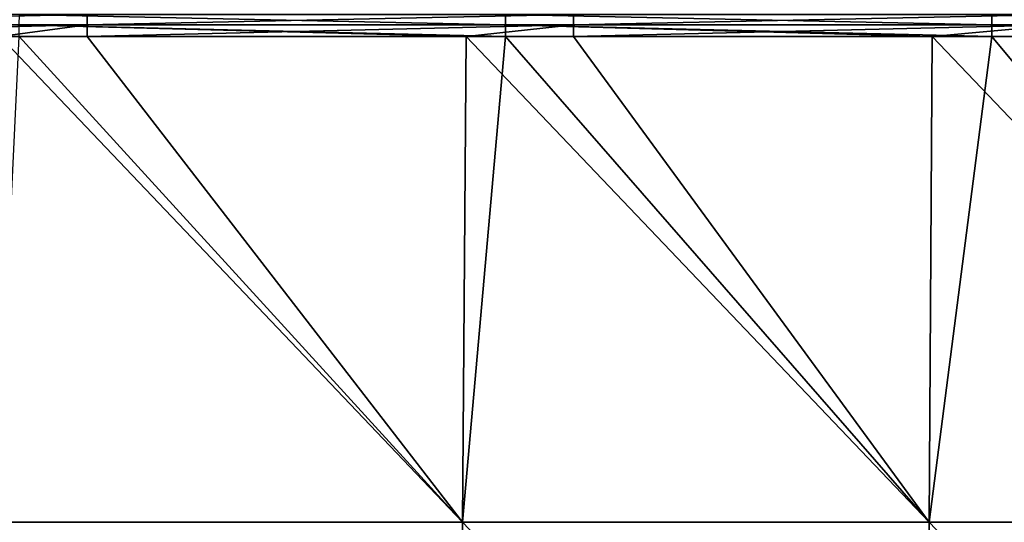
# Model space of a CAD drawing. Header units: millimetres. Extents: x -168 to 168, y -6 to 84.
# Tile 26 of 256: x -112 to -87, y 27 to 40. Entities that reach past the tile are written whole.
import ezdxf

# ---------------------------------------------------------------- set-up
doc = ezdxf.new("R2010")
doc.units = ezdxf.units.MM
doc.header["$LTSCALE"] = 65.185185
for name, color, linetype in [('107', 7, 'CONTINUOUS'), ('109', 7, 'CONTINUOUS'), ('110', 7, 'CONTINUOUS'), ('111', 7, 'CONTINUOUS')]:
    doc.layers.add(name, color=color, linetype=linetype)

msp = doc.modelspace()

# ---------------------------------------------------------------- linework, layer by layer
at = {"layer": '107', "linetype": 'CONTINUOUS'}
for points in [[(-112.285, 39.86, -49.608), (-112.283, 40.128, -49.476), (-99.905, 39.86, -49.608), (-112.285, 39.86, -49.608)], [(-99.905, 39.86, -49.608), (-112.283, 40.128, -49.476), (-99.903, 40.128, -49.476), (-99.905, 39.86, -49.608)], [(-99.905, 39.86, -49.608), (-99.903, 40.128, -49.476), (-87.525, 39.86, -49.608), (-99.905, 39.86, -49.608)], [(-87.525, 39.86, -49.608), (-99.903, 40.128, -49.476), (-87.523, 40.128, -49.476), (-87.525, 39.86, -49.608)], [(-87.525, 39.86, -49.608), (-87.523, 40.128, -49.476), (-75.145, 39.86, -49.608), (-87.525, 39.86, -49.608)], [(-75.145, 39.86, -49.608), (-87.523, 40.128, -49.476), (-75.143, 40.128, -49.476), (-75.145, 39.86, -49.608)], [(-112.287, 39.565, -49.655), (-112.285, 39.86, -49.608), (-100.911, 39.565, -49.655), (-112.287, 39.565, -49.655)], [(-99.907, 39.565, -49.655), (-112.285, 39.86, -49.608), (-99.905, 39.86, -49.608), (-99.907, 39.565, -49.655)], [(-100.911, 39.565, -49.655), (-112.285, 39.86, -49.608), (-99.907, 39.565, -49.655), (-100.911, 39.565, -49.655)], [(-99.907, 39.565, -49.655), (-99.905, 39.86, -49.608), (-89.039, 39.565, -49.655), (-99.907, 39.565, -49.655)], [(-87.527, 39.565, -49.655), (-99.905, 39.86, -49.608), (-87.525, 39.86, -49.608), (-87.527, 39.565, -49.655)], [(-89.039, 39.565, -49.655), (-99.905, 39.86, -49.608), (-87.527, 39.565, -49.655), (-89.039, 39.565, -49.655)], [(-87.527, 39.565, -49.655), (-87.525, 39.86, -49.608), (-77.167, 39.565, -49.655), (-87.527, 39.565, -49.655)], [(-75.147, 39.565, -49.655), (-87.525, 39.86, -49.608), (-75.145, 39.86, -49.608), (-75.147, 39.565, -49.655)], [(-77.167, 39.565, -49.655), (-87.525, 39.86, -49.608), (-75.147, 39.565, -49.655), (-77.167, 39.565, -49.655)]]:
    msp.add_3dface(points, dxfattribs=at)
at = {"layer": '109', "linetype": 'CONTINUOUS'}
for points in [[(-112.88, 27.198, -49.763), (-112.287, 39.565, -49.655), (-100.998, 27.198, -49.763), (-112.88, 27.198, -49.763)], [(-112.287, 39.565, -49.655), (-100.911, 39.565, -49.655), (-100.998, 27.198, -49.763), (-112.287, 39.565, -49.655)], [(-100.911, 39.565, -49.655), (-99.907, 39.565, -49.655), (-100.998, 27.198, -49.763), (-100.911, 39.565, -49.655)], [(-100.998, 27.198, -49.763), (-99.907, 39.565, -49.655), (-89.116, 27.198, -49.763), (-100.998, 27.198, -49.763)], [(-99.907, 39.565, -49.655), (-89.039, 39.565, -49.655), (-89.116, 27.198, -49.763), (-99.907, 39.565, -49.655)], [(-89.039, 39.565, -49.655), (-87.527, 39.565, -49.655), (-89.116, 27.198, -49.763), (-89.039, 39.565, -49.655)], [(-89.116, 27.198, -49.763), (-87.527, 39.565, -49.655), (-77.234, 27.198, -49.763), (-89.116, 27.198, -49.763)], [(-87.527, 39.565, -49.655), (-77.167, 39.565, -49.655), (-77.234, 27.198, -49.763), (-87.527, 39.565, -49.655)], [(-112.88, 27.198, -49.763), (-101.086, 14.818, -49.871), (-112.978, 14.818, -49.871), (-112.88, 27.198, -49.763)], [(-112.88, 27.198, -49.763), (-100.998, 27.198, -49.763), (-101.086, 14.818, -49.871), (-112.88, 27.198, -49.763)], [(-100.998, 27.198, -49.763), (-89.193, 14.818, -49.871), (-101.086, 14.818, -49.871), (-100.998, 27.198, -49.763)], [(-100.998, 27.198, -49.763), (-89.116, 27.198, -49.763), (-89.193, 14.818, -49.871), (-100.998, 27.198, -49.763)], [(-89.116, 27.198, -49.763), (-77.301, 14.818, -49.871), (-89.193, 14.818, -49.871), (-89.116, 27.198, -49.763)], [(-89.116, 27.198, -49.763), (-77.234, 27.198, -49.763), (-77.301, 14.818, -49.871), (-89.116, 27.198, -49.763)]]:
    msp.add_3dface(points, dxfattribs=at)
at = {"layer": '110', "linetype": 'CONTINUOUS'}
for points in [[(-112.88, 27.198, 49.763), (-100.998, 27.198, 49.763), (-112.783, 39.565, 49.655), (-112.88, 27.198, 49.763)], [(-112.783, 39.565, 49.655), (-100.998, 27.198, 49.763), (-110.555, 39.565, 49.655), (-112.783, 39.565, 49.655)], [(-110.555, 39.565, 49.655), (-100.998, 27.198, 49.763), (-100.911, 39.565, 49.655), (-110.555, 39.565, 49.655)], [(-100.998, 27.198, 49.763), (-89.116, 27.198, 49.763), (-100.911, 39.565, 49.655), (-100.998, 27.198, 49.763)], [(-100.911, 39.565, 49.655), (-89.116, 27.198, 49.763), (-98.175, 39.565, 49.655), (-100.911, 39.565, 49.655)], [(-98.175, 39.565, 49.655), (-89.116, 27.198, 49.763), (-89.039, 39.565, 49.655), (-98.175, 39.565, 49.655)], [(-89.116, 27.198, 49.763), (-77.234, 27.198, 49.763), (-89.039, 39.565, 49.655), (-89.116, 27.198, 49.763)], [(-89.039, 39.565, 49.655), (-77.234, 27.198, 49.763), (-85.795, 39.565, 49.655), (-89.039, 39.565, 49.655)], [(-112.88, 27.198, 49.763), (-112.978, 14.818, 49.871), (-101.086, 14.818, 49.871), (-112.88, 27.198, 49.763)], [(-100.998, 27.198, 49.763), (-112.88, 27.198, 49.763), (-101.086, 14.818, 49.871), (-100.998, 27.198, 49.763)], [(-100.998, 27.198, 49.763), (-101.086, 14.818, 49.871), (-89.193, 14.818, 49.871), (-100.998, 27.198, 49.763)], [(-89.116, 27.198, 49.763), (-100.998, 27.198, 49.763), (-89.193, 14.818, 49.871), (-89.116, 27.198, 49.763)], [(-89.116, 27.198, 49.763), (-89.193, 14.818, 49.871), (-77.301, 14.818, 49.871), (-89.116, 27.198, 49.763)], [(-77.234, 27.198, 49.763), (-89.116, 27.198, 49.763), (-77.301, 14.818, 49.871), (-77.234, 27.198, 49.763)]]:
    msp.add_3dface(points, dxfattribs=at)
at = {"layer": '111', "linetype": 'CONTINUOUS'}
for points in [[(-122.936, 39.86, 49.608), (-110.555, 39.86, 49.608), (-110.555, 40.128, 49.476), (-122.936, 39.86, 49.608)], [(-122.936, 40.128, 49.476), (-122.936, 39.86, 49.608), (-110.555, 40.128, 49.476), (-122.936, 40.128, 49.476)], [(-98.175, 39.86, 49.608), (-98.175, 40.128, 49.476), (-110.555, 39.86, 49.608), (-98.175, 39.86, 49.608)], [(-110.555, 39.86, 49.608), (-98.175, 40.128, 49.476), (-110.555, 40.128, 49.476), (-110.555, 39.86, 49.608)], [(-85.795, 39.86, 49.608), (-85.795, 40.128, 49.476), (-98.175, 39.86, 49.608), (-85.795, 39.86, 49.608)], [(-98.175, 39.86, 49.608), (-85.795, 40.128, 49.476), (-98.175, 40.128, 49.476), (-98.175, 39.86, 49.608)], [(-122.936, 39.565, 49.655), (-112.783, 39.565, 49.655), (-110.555, 39.86, 49.608), (-122.936, 39.565, 49.655)], [(-122.936, 39.86, 49.608), (-122.936, 39.565, 49.655), (-110.555, 39.86, 49.608), (-122.936, 39.86, 49.608)], [(-112.783, 39.565, 49.655), (-110.555, 39.565, 49.655), (-110.555, 39.86, 49.608), (-112.783, 39.565, 49.655)], [(-110.555, 39.565, 49.655), (-100.911, 39.565, 49.655), (-98.175, 39.86, 49.608), (-110.555, 39.565, 49.655)], [(-110.555, 39.565, 49.655), (-98.175, 39.86, 49.608), (-110.555, 39.86, 49.608), (-110.555, 39.565, 49.655)], [(-100.911, 39.565, 49.655), (-98.175, 39.565, 49.655), (-98.175, 39.86, 49.608), (-100.911, 39.565, 49.655)], [(-98.175, 39.565, 49.655), (-89.039, 39.565, 49.655), (-85.795, 39.86, 49.608), (-98.175, 39.565, 49.655)], [(-98.175, 39.565, 49.655), (-85.795, 39.86, 49.608), (-98.175, 39.86, 49.608), (-98.175, 39.565, 49.655)], [(-89.039, 39.565, 49.655), (-85.795, 39.565, 49.655), (-85.795, 39.86, 49.608), (-89.039, 39.565, 49.655)]]:
    msp.add_3dface(points, dxfattribs=at)

doc.saveas('drawing.dxf')
